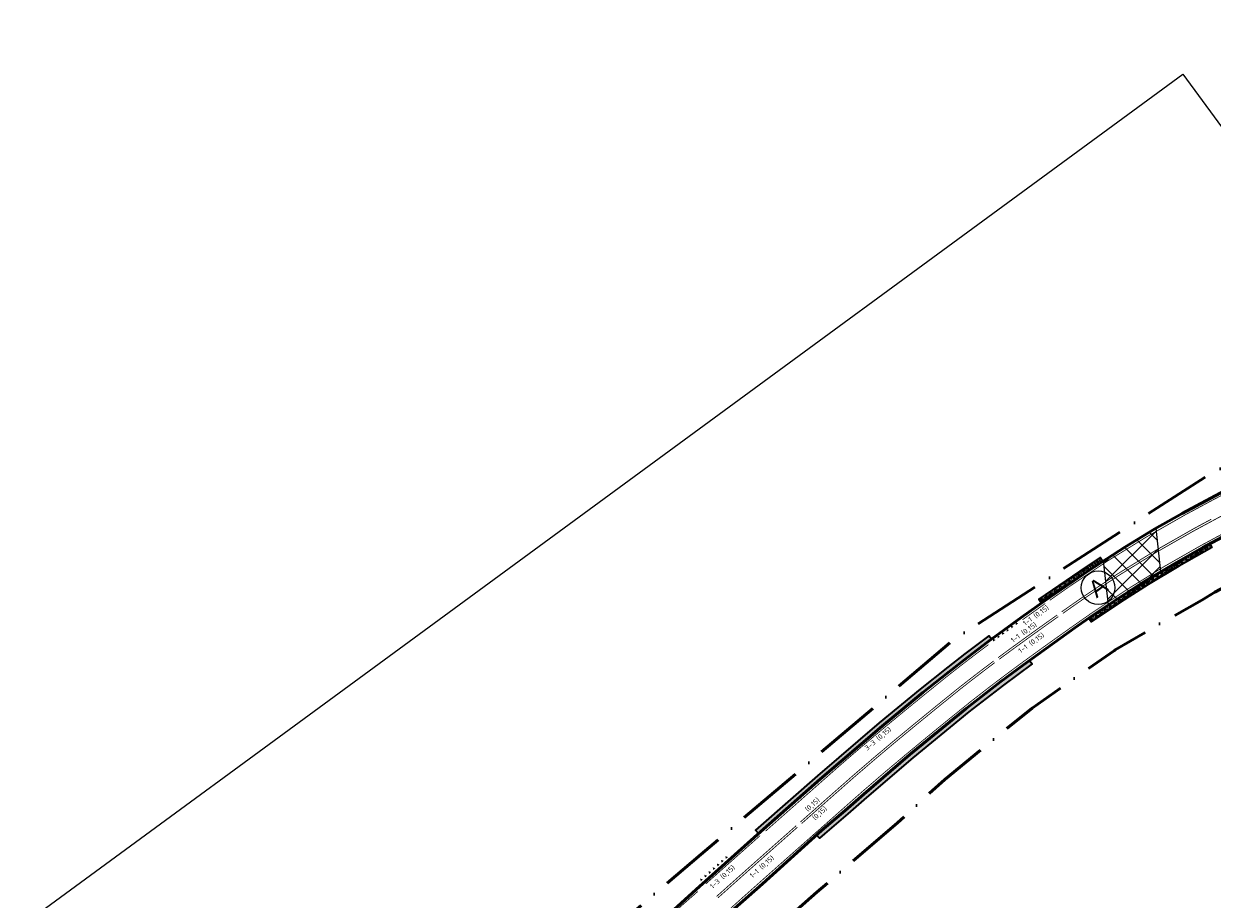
# Model space of a CAD drawing. Header units: metres. Extents: x 125342 to 129425, y 451189 to 457051.
# Tile 18 of 68: x 125604 to 125816, y 451486 to 451643. Entities that reach past the tile are written whole.
import ezdxf

# ---------------------------------------------------------------- set-up
doc = ezdxf.new("R2010")
doc.units = ezdxf.units.M
for name, pattern in [('VW-1-1_STREEP', [2, 1, -1]), ('VW-3-3_STREEP', [6, 3, -3]), ('XX-PROJECTGRENS', [18, 12, -3, 0, -3])]:
    doc.linetypes.add(name, pattern=pattern)
doc.layers.get('Defpoints').update_dxf_attribs({"color": 30})
for name, color, linetype, lineweight in [('B-WE-VW-MARKERING_DWARS_DRIEHOEK-V', 7, 'Continuous', 18), ('B-WE-VW-MARKERING_LANGS_STREEP_11_015-G', 7, 'VW-1-1_STREEP', 13), ('B-WE-VW-MARKERING_LANGS_STREEP_33_015-G', 7, 'VW-3-3_STREEP', 13), ('B-WE-VW-MARKERING_LANGS_STREEP_DOORGETROKKEN_015-G', 7, 'Continuous', 13), ('N-WE-KG-GRENS_PROJECT_NIEUW-G', 7, 'XX-PROJECTGRENS', 50), ('N-WE-VH-KANTVERHARDING-G', 210, 'Continuous', 50), ('N-WE-VH-VERHARDING_GRASBETONSTEEN-A-1000-80CM', 72, 'Continuous', 18), ('N-WE-VH-VERHARDING_GRASBETONSTEEN-G', 70, 'Continuous', 35), ('N-WE-VH-VERHARDING_TEGEL-O', 252, 'Continuous', 18), ('N-WE-VW-MARKERING-T18', 7, 'Continuous', 18), ('X-XX-AL-VERWIJZING-S', 7, 'Continuous', 25)]:
    doc.layers.add(name, color=color, linetype=linetype, lineweight=lineweight)
doc.styles.add('NLCS-ISO-M500-T18', font='NLCS-ISO.ttf', dxfattribs={"height": 0.9})
doc.styles.get("Standard").update_dxf_attribs({"font": 'arial.ttf'})
pattern_1 = [(130, (0, 0), (-0.7660444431, -0.6427876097), []), (130, (0.1915, 0.1607), (-0.7660444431, -0.6427876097), []), (40, (0, 0), (-0.6427876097, 0.7660444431), [-0.25, 0.25]), (40, (-0.1607, 0.1915), (-0.6427876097, 0.7660444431), [-0.25, 0.25]), (40, (-0.3214, 0.383), (-0.6427876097, 0.7660444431), [0.25, -0.25]), (40, (-0.4821, 0.5745), (-0.6427876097, 0.7660444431), [0.25, -0.25]), (130, (0.383, 0.3214), (-0.7660444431, -0.6427876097), [0.25, -0.25]), (130, (0.5745, 0.4821), (-0.7660444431, -0.6427876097), [0.25, -0.25])]

# ---------------------------------------------------------------- blocks, each defined once
blk = doc.blocks.new('symbool met letter')
at = {"layer": 'N-WE-VH-VERHARDING_TEGEL-O'}
blk.add_circle((0, -0.01), 3, dxfattribs=at)
blk.add_attdef('LETTER', (-1.39, -1.38), '', height=3)

msp = doc.modelspace()

# ---------------------------------------------------------------- hatches: boundary and pattern name
at = {"layer": 'B-WE-VW-MARKERING_DWARS_DRIEHOEK-V'}
for points in [[(125780.991, 451535.551), (125780.587, 451535.256), (125780.513, 451535.78)], [(125777.762, 451533.189), (125777.359, 451532.894), (125777.285, 451533.418)], [(125778.569, 451533.78), (125778.166, 451533.484), (125778.092, 451534.009)], [(125779.376, 451534.37), (125778.973, 451534.075), (125778.899, 451534.599)], [(125780.184, 451534.96), (125779.78, 451534.665), (125779.706, 451535.19)], [(125776.955, 451532.599), (125776.552, 451532.304), (125776.478, 451532.828)], [(125728.452, 451493.151), (125728.079, 451492.818), (125727.955, 451493.333)], [(125729.198, 451493.817), (125728.825, 451493.484), (125728.701, 451493.999)], [(125726.214, 451491.153), (125725.841, 451490.82), (125725.717, 451491.335)], [(125726.96, 451491.819), (125726.587, 451491.486), (125726.463, 451492.001)], [(125727.706, 451492.485), (125727.333, 451492.152), (125727.209, 451492.667)], [(125724.722, 451489.821), (125724.349, 451489.488), (125724.225, 451490.003)], [(125725.468, 451490.487), (125725.095, 451490.154), (125724.971, 451490.669)]]:
    msp.add_hatch(color=256, dxfattribs=at).paths.add_polyline_path(points)
at = {"layer": 'N-WE-VH-VERHARDING_GRASBETONSTEEN-A-1000-80CM'}
h = msp.add_hatch(dxfattribs=at)
h.set_pattern_fill('AVH-GRASBETONSTEEN_01-SO', color=256, scale=0.5, angle=35, pattern_type=2)
h.set_pattern_definition([(125, (0, 0), (-0.8191520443, -0.5735764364), []), (125, (0.2048, 0.1434), (-0.8191520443, -0.5735764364), []), (35, (0, 0), (-0.5735764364, 0.8191520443), [-0.25, 0.25]), (35, (-0.1434, 0.2048), (-0.5735764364, 0.8191520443), [-0.25, 0.25]), (35, (-0.2868, 0.4096), (-0.5735764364, 0.8191520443), [0.25, -0.25]), (35, (-0.4302, 0.6144), (-0.5735764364, 0.8191520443), [0.25, -0.25]), (125, (0.4096, 0.2868), (-0.8191520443, -0.5735764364), [0.25, -0.25]), (125, (0.6144, 0.4302), (-0.8191520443, -0.5735764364), [0.25, -0.25])])
h.paths.add_polyline_path([(125794.236, 451536.952), (125798.83, 451540.015), (125803.799, 451543.199), (125809.258, 451546.462), (125813.972, 451549.118), (125815.176, 451549.773), (125815.547, 451549.087), (125809.66, 451545.77), (125804.22, 451542.519), (125799.268, 451539.345), (125794.02, 451535.846), (125793.572, 451536.487)])
h = msp.add_hatch(dxfattribs=at)
h.set_pattern_fill('AVH-GRASBETONSTEEN_01-SO', color=256, scale=0.5, angle=32, pattern_type=2)
h.set_pattern_definition([(122, (-2.8708, 9.1276), (-0.8480480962, -0.5299192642), []), (122, (-2.6588, 9.2601), (-0.8480480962, -0.5299192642), []), (32, (-2.8708, 9.1276), (-0.5299192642, 0.8480480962), [-0.25, 0.25]), (32, (-3.0033, 9.3396), (-0.5299192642, 0.8480480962), [-0.25, 0.25]), (32, (-3.1358, 9.5516), (-0.5299192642, 0.8480480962), [0.25, -0.25]), (32, (-3.2683, 9.7636), (-0.5299192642, 0.8480480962), [0.25, -0.25]), (122, (-2.4468, 9.3926), (-0.8480480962, -0.5299192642), [0.25, -0.25]), (122, (-2.2348, 9.525), (-0.8480480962, -0.5299192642), [0.25, -0.25])])
h.paths.add_polyline_path([(125785.82, 451539.666), (125793.58, 451545.008), (125796.078, 451546.628), (125795.643, 451547.3), (125793.135, 451545.673), (125784.686, 451539.857), (125785.154, 451539.195)])
h = msp.add_hatch(dxfattribs=at)
h.set_pattern_fill('AVH-GRASBETONSTEEN_01-SO', color=256, scale=0.5, angle=40, pattern_type=2)
h.set_pattern_definition(pattern_1)
h.paths.add_polyline_path([(125735.567, 451498.832), (125745.68, 451507.746), (125756.729, 451517.198), (125763.999, 451523.205), (125768.919, 451527.129), (125771.984, 451529.505), (125775.597, 451532.246), (125776.225, 451532.714), (125775.742, 451533.36), (125771.497, 451530.14), (125768.424, 451527.758), (125763.495, 451523.826), (125756.214, 451517.81), (125745.155, 451508.35), (125735.038, 451499.432), (125734.119, 451498.622), (125734.647, 451498.022)])
h = msp.add_hatch(dxfattribs=at)
h.set_pattern_fill('AVH-GRASBETONSTEEN_01-SO', color=256, scale=0.5, angle=40, pattern_type=2)
h.set_pattern_definition(pattern_1)
h.paths.add_polyline_path([(125745.028, 451497.765), (125750.096, 451502.15), (125753.426, 451505.078), (125761.669, 451512.156), (125771.686, 451520.373), (125777.884, 451525.183), (125781.944, 451528.174), (125783.016, 451528.945), (125783.474, 451528.307), (125778.367, 451524.545), (125772.185, 451519.748), (125762.183, 451511.543), (125753.951, 451504.474), (125750.621, 451501.546), (125746.434, 451497.954), (125745.532, 451497.18)])
at = {"layer": 'X-XX-AL-VERWIJZING-S'}
h = msp.add_hatch(dxfattribs=at)
h.set_pattern_fill('ACO-BETON_VOORGESPANNEN-SO', color=5, pattern_type=2)
h.set_pattern_definition([(45, (0, 0), (-1.767766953, 1.767766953), []), (315, (0, 0), (1.767766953, 1.767766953), [])])
h.paths.add_polyline_path([(125805.611, 451552.568), (125805.412, 451552.456), (125800.026, 451549.189), (125796.195, 451546.704), (125797.059, 451538.834), (125798.83, 451540.015), (125803.799, 451543.199), (125806.465, 451544.792)])

# ---------------------------------------------------------------- linework, layer by layer
at = {"layer": 'B-WE-VW-MARKERING_LANGS_STREEP_11_015-G', "const_width": 0.15, "flags": 128}
for points in [[(125785.827, 451539.102, 0.0018395), (125781.758, 451536.196)], [(125787.949, 451537.052, 0.0037381), (125779.735, 451531.148, 0.0022609), (125777.415, 451529.435)], [(125788.151, 451536.766, 0.003738), (125779.941, 451530.866, 0.0022609), (125777.624, 451529.155)], [(125741.373, 451499.421), (125737.827, 451496.285, 0.0012743), (125727.172, 451486.798)], [(125741.606, 451499.16), (125738.059, 451496.023, 0.0012743), (125727.405, 451486.537)]]:
    msp.add_lwpolyline(points, format="xyb", dxfattribs=at)
at = {"layer": 'B-WE-VW-MARKERING_LANGS_STREEP_33_015-G', "const_width": 0.15, "flags": 128}
for points in [[(125932.56, 451592.913, 0.0099723), (125925.056, 451592.181, 0.0133979), (125903.916, 451589.122, 0.0105236), (125896.029, 451587.638, 0.0147092), (125879.234, 451583.752, 0.019767), (125860.434, 451577.84, 0.0131793), (125844.561, 451571.491, 0.017546), (125826.3, 451563.07, 0.0077006), (125810.814, 451554.947, 0.0262076), (125790.492, 451542.379, 0.0017294), (125786.643, 451539.68)], [(125633.095, 451397.324), (125634.237, 451398.331), (125658.463, 451420.152, 0.0000187), (125672.911, 451433.193), (125676.007, 451436.004), (125687.969, 451446.977), (125691.667, 451450.342), (125698.389, 451456.398), (125705.088, 451462.408), (125709.908, 451466.73), (125715.498, 451471.792), (125721.974, 451477.676), (125727.967, 451483.147, -0.0014486), (125739.972, 451493.844, -0.0000015), (125749.777, 451502.514, -0.0085444), (125760.909, 451512.105, -0.004252), (125772.481, 451521.557, -0.0091249), (125781.653, 451528.525, -0.0056318), (125794.001, 451537.328, -0.0261911), (125813.763, 451549.549, -0.0076966), (125829.073, 451557.581, -0.0175729), (125846.966, 451565.831, -0.0131792), (125862.539, 451572.061, -0.0197092), (125880.821, 451577.811, -0.0147112), (125897.266, 451581.613, -0.0105845), (125904.943, 451583.058, -0.0134086), (125925.773, 451586.073, -0.0579262), (125968.006, 451586.134, 0.0018703), (126021.27, 451579.443, -0.0019974), (126044.358, 451576.605, -0.0007106), (126063.332, 451574.224, -0.0021558), (126085.508, 451571.389, -0.001296), (126103.022, 451569.242, 0.0028975), (126115.68, 451567.69, -0.0000131), (126132.543, 451565.573, -0.0000143), (126147.093, 451563.751, 0.0004672), (126153.844, 451562.884), (126173.725, 451560.426, 0.0002836), (126221.913, 451554.52, -0.0001808), (126233.733, 451553.07, 0.004838), (126264.517, 451549.404, 0.0760186), (126326.508, 451552.614, -0.0017449), (126364.223, 451559.444, -0.0121932), (126386.561, 451562.795, -0.0085092), (126399.179, 451564.309, -0.0012195), (126410.069, 451565.31, -0.0056818), (126422.984, 451566.078, -0.0155675), (126455.153, 451566.647, -0.0018656), (126468.698, 451566.561, 0.0016438), (126486.546, 451566.301, -0.0024976), (126503.873, 451565.997, 0.0034354), (126524.265, 451565.442, -0.0151632), (126551.646, 451563.857, -0.0027569), (126565.256, 451562.488, -0.0056806), (126573.427, 451561.537, 0.0014117), (126594.913, 451558.829, -0.0091904), (126610.119, 451556.864, 0.0078556), (126637.104, 451553.419, 0.0014963), (126638.721, 451553.198, 0.0014963)], [(125775.701, 451531.775, 0.0068828), (125768.672, 451526.385, 0.0042312), (125756.982, 451516.838, 0.0085373), (125745.701, 451507.119, 0.0000015), (125735.906, 451498.457)], [(125667.797, 451439.968, -0.0022507), (125674.978, 451446.483), (125677.29, 451448.444), (125681.159, 451451.68), (125686.537, 451456.16), (125690.429, 451459.367), (125701.185, 451468.358), (125707.464, 451473.554), (125712.574, 451477.907), (125718.304, 451482.84), (125723.8, 451487.67)]]:
    msp.add_lwpolyline(points, format="xyb", dxfattribs=at)
msp.add_lwpolyline([(125725.225, 451489.023), (125734.944, 451497.656)], dxfattribs=at)
at = {"layer": 'B-WE-VW-MARKERING_LANGS_STREEP_DOORGETROKKEN_015-G', "const_width": 0.15, "flags": 128}
for points in [[(125828.011, 451560.293, 0.0002423), (125827.766, 451560.169, 0.0076985), (125812.372, 451552.094, 0.0261989), (125792.346, 451539.71, 0.001525), (125788.968, 451537.343)], [(125815.456, 451554.158, 0.0016354), (125812.205, 451552.402, 0.0261999), (125792.147, 451539.997, 0.0015251), (125788.766, 451537.629)], [(125776.617, 451528.839, 0.0060826), (125770.468, 451524.108, 0.0042513), (125758.835, 451514.607, 0.0085407), (125747.627, 451504.951), (125742.122, 451500.083)], [(125776.823, 451528.556, 0.006079), (125770.685, 451523.834, 0.0042277), (125759.059, 451514.338, 0.0085411), (125747.859, 451504.689), (125742.355, 451499.822)]]:
    msp.add_lwpolyline(points, format="xyb", dxfattribs=at)
at = {"layer": 'Defpoints', "flags": 128}
msp.add_lwpolyline([(125347.198, 451293.813), (125810.407, 451633.647), (125887.309, 451528.825), (125424.101, 451188.992)], close=True, dxfattribs=at)
msp.add_lwpolyline([(125347.198, 451293.813), (125810.407, 451633.647), (125887.309, 451528.825), (125424.101, 451188.992)], close=True, dxfattribs=at)
at = {"layer": 'N-WE-KG-GRENS_PROJECT_NIEUW-G', "flags": 128}
msp.add_lwpolyline([(129300.888, 452079.925), (129283.995, 452089.514), (129278.327, 452084.13), (129270.394, 452078.618), (129261.786, 452073.43), (129251.682, 452069.279), (129241.757, 452065.997), (129236.384, 452064.81), (129223.555, 452063.692), (129215.507, 452063.035), (129204.264, 452064.541), (129193.455, 452065.988), (129189.725, 452066.488), (129128.498, 452077.64), (129099.335, 452078.944), (129071.563, 452076.547), (128999.826, 452072.197), (128975.028, 452071.148), (128957.103, 452070.39), (128929.971, 452069.242), (128904.305, 452066.716), (128903.916, 452070.672), (128869.582, 452068.104), (128868.579, 452063.246), (128847.042, 452060.212), (128813.374, 452055.766), (128787.643, 452051.283), (128753.128, 452045.269), (128723.643, 452038.073), (128700.726, 452030.747), (128678.474, 452022.32), (128650.002, 452010.523), (128624.649, 451998.075), (128606.992, 451989.406), (128592.968, 451982.52), (128591.82, 451985.026), (128554.026, 451968.212), (128547.07, 451965.185), (128548.101, 451962.817), (128516.658, 451945.515), (128489.429, 451933.086), (128461.67, 451923.564), (128434.458, 451913.834), (128383.155, 451904.479), (128348.844, 451901.122), (128299.19, 451899.983), (128237.689, 451900.992), (128204.759, 451901.533), (128099.4, 451903.262), (128058.736, 451903.929), (128010.208, 451904.726), (127955.673, 451905.621), (127901.325, 451906.513), (127901.464, 451914.983), (127870.698, 451915.488), (127870.623, 451910.881), (127844.015, 451909.865), (127816.053, 451911.439), (127797.768, 451912.185), (127780.996, 451913.281), (127756.714, 451904.453), (127736.312, 451899.223), (127714.561, 451891.787), (127704.816, 451887.656), (127690.219, 451880.288), (127665.635, 451864.639), (127643.407, 451846.476), (127620.255, 451826.896), (127605.332, 451813.53), (127583.364, 451796.255), (127558.385, 451778.888), (127544.667, 451769.378), (127537.544, 451764.695), (127535.833, 451763.525), (127528.38, 451759.288), (127514.488, 451751.952), (127506.086, 451747.605), (127500.238, 451745.288), (127451.38, 451723.725), (127445.614, 451720.708), (127440.858, 451718.953), (127431.246, 451715.568), (127421.06, 451712.101), (127402.316, 451705.49), (127400.104, 451704.71), (127396.955, 451703.6), (127375.984, 451696.56), (127350.907, 451687.847), (127344.928, 451685.821), (127334.644, 451682.336), (127331.279, 451681.372), (127322.109, 451678.718), (127308.202, 451674.909), (127295.337, 451671.762), (127284.248, 451668.536), (127283.625, 451668.378), (127215.959, 451654.207), (127193.374, 451648.276), (127179.175, 451643.738), (127170.143, 451639.909), (127144.425, 451625.911), (127142.437, 451624.863), (127133.607, 451620.861), (127128.781, 451618.706), (127121.462, 451615.922), (127118.05, 451614.783), (127113.567, 451613.231), (127106.937, 451611.505), (127103.059, 451610.065), (127082.48, 451606.885), (127064.863, 451603.486), (127048.59, 451600.38), (127040.299, 451598.941), (127011.996, 451593.611), (127000.502, 451591.573), (126980.382, 451588.207), (126934.998, 451583.806), (126923.636, 451582.402), (126916.179, 451581.669), (126909.279, 451580.94), (126901.137, 451580.071), (126889.239, 451578.694), (126884.542, 451578.204), (126876.34, 451577.473), (126867.164, 451576.575), (126859.027, 451575.788), (126850.425, 451574.905), (126789.649, 451569.318), (126769.054, 451567.67), (126760.445, 451567.925), (126747.162, 451569.001), (126735.955, 451567.685), (126718.893, 451565.958), (126694.276, 451563.465), (126688.577, 451562.888), (126688.83, 451560.387), (126664.678, 451559.795), (126628.388, 451563.478), (126629.094, 451569.14), (126618.041, 451570.532), (126599.508, 451572.696), (126597.158, 451567.553), (126553.146, 451572.817), (126527.511, 451574.453), (126502.012, 451574.939), (126458.696, 451576.072), (126419.774, 451575.218), (126375.819, 451571.631), (126341.938, 451564.821), (126317.004, 451560.361), (126299.964, 451558.197), (126279.59, 451557.685), (126266.673, 451558.618), (126237.785, 451561.866), (126210.616, 451565.372), (126182.141, 451569.154), (126167.049, 451571.281), (126142.661, 451574.814), (126143.587, 451582.456), (126098.903, 451586.802), (126098.107, 451580.613), (126042.457, 451586.263), (126019.112, 451592.581), (126008.693, 451594.543), (126007.877, 451596.43), (125988.323, 451598.966), (125940.893, 451602.958), (125940.143, 451597.294), (125904.224, 451592.554), (125883.348, 451589.234), (125867.76, 451584.157), (125840.573, 451573.904), (125815.612, 451562.497), (125792.598, 451547.608), (125769.395, 451532.595), (125724.352, 451494.254), (125705.126, 451477.894), (125677.65, 451453.675), (125637.404, 451414.864), (125603.602, 451385.092), (125589.326, 451373.588), (125575.327, 451362.958), (125559.516, 451353.388), (125546.696, 451346.553), (125524.566, 451334.165), (125505.515, 451323.615), (125480.507, 451312.463), (125459.491, 451302.018), (125419.025, 451281.734), (125397.854, 451270.607), (125379.968, 451260.576), (125387.132, 451251.911), (125397.843, 451241.238), (125406.22, 451247.537), (125422.044, 451258.841), (125433.646, 451266.945), (125447.293, 451274.062), (125455.671, 451278.211), (125469.618, 451285.401), (125492.119, 451296.913), (125497.059, 451299.283), (125499.409, 451300.481), (125505.688, 451303.681), (125521.893, 451311.957), (125529.216, 451315.512), (125530.093, 451315.953), (125540.102, 451320.995), (125550.362, 451326.383), (125553.218, 451328.024), (125559.848, 451331.725), (125566.273, 451335.586), (125568.481, 451336.772), (125575.661, 451341.479), (125585.505, 451348.194), (125591.157, 451352.36), (125596.349, 451356.113), (125601.205, 451359.623), (125616.987, 451372.353), (125621.336, 451376.001), (125632.021, 451385.237), (125655.056, 451406.147), (125668.787, 451418.589), (125674.144, 451423.457), (125681.79, 451430.61), (125688.026, 451436.198), (125694.465, 451442.084), (125697.029, 451444.368), (125706.888, 451453.384), (125715.59, 451461.506), (125729.569, 451473.671), (125734.222, 451477.993), (125745.059, 451487.552), (125759.466, 451499.952), (125767.881, 451507.688), (125777.82, 451515.85), (125783.489, 451520.433), (125790.532, 451525.392), (125798.181, 451530.726), (125798.325, 451530.827), (125805.894, 451535.261), (125805.899, 451535.253), (125805.894, 451535.261), (125813.793, 451539.716), (125816.086, 451541.149), (125821.007, 451543.755), (125828.977, 451547.465), (125833.624, 451549.646), (125841.494, 451553.256), (125851.862, 451557.868), (125863.23, 451562.182), (125870.826, 451565.016), (125885.394, 451569.409), (125889.467, 451570.614), (125895.915, 451572.146), (125908.835, 451574.987), (125913.908, 451575.793), (125913.908, 451575.791), (125913.908, 451575.793), (125923.48, 451577.079), (125928.829, 451577.885), (125937.027, 451578.444), (125948.775, 451579.308), (125956.174, 451579.291), (125968.672, 451579.181), (125980.073, 451577.868), (125988.37, 451576.862), (125990.698, 451576.58), (125999.544, 451575.434), (126001.454, 451575.177), (126006.248, 451574.48), (126012.908, 451573.508), (126047.193, 451569.701), (126049.868, 451569.403), (126066.623, 451567.312), (126093.744, 451562.155), (126191.511, 451547.801), (126240.936, 451544.974), (126251.094, 451543.806), (126272.733, 451541.948), (126292.239, 451540.907), (126311.923, 451543.224), (126337.52, 451547.637), (126360.272, 451552.103), (126375.299, 451554.538), (126378.023, 451554.891), (126382.275, 451555.443), (126382.925, 451555.418), (126395.227, 451557.101), (126401.975, 451557.737), (126406.343, 451558.149), (126409.654, 451558.461), (126415.08, 451558.939), (126435.009, 451560.077), (126454.763, 451560.213), (126475.117, 451560.1), (126490.796, 451559.735), (126493.972, 451559.786), (126512.701, 451559.622), (126516.569, 451559.363), (126528.63, 451558.681), (126541.308, 451558.264), (126547.86, 451557.942), (126560.613, 451556.399), (126578.244, 451554.308), (126583.045, 451553.686), (126587.696, 451553.038), (126602.951, 451551.297), (126610.065, 451550.33), (126617.18, 451549.579), (126632.46, 451547.762), (126641.312, 451546.817), (126650.915, 451545.647), (126655.597, 451545.355), (126664.393, 451544.805), (126668.119, 451544.457), (126676.596, 451544.612), (126689.224, 451544.87), (126693.449, 451545.422), (126712.953, 451546.86), (126730.456, 451548.571), (126740.682, 451549.427), (126744.248, 451549.78), (126746.256, 451549.915), (126763.238, 451548.691), (126774.74, 451549.348), (126778.716, 451549.607), (126780.941, 451549.752), (126789.567, 451551.332), (126815.394, 451556.05), (126825.771, 451557.007), (126846.9, 451558.695), (126866.953, 451560.333), (126896.633, 451562.727), (126901.234, 451563.03), (126907.51, 451563.634), (126922.612, 451565.093), (126939.94, 451566.804), (126942.79, 451567.156), (126954.978, 451568.872), (126958.143, 451569.317), (126982.996, 451572.833), (126996.907, 451574.905), (126997.498, 451574.993), (126999.948, 451575.469), (127001.91, 451575.827), (127005.429, 451576.47), (127013.955, 451578.199), (127018.225, 451579.066), (127027.007, 451580.69), (127042.002, 451583.386), (127058.992, 451586.529), (127069.599, 451588.124), (127084.599, 451590.369), (127105.155, 451594.2), (127124.078, 451599.59), (127167.509, 451620.373), (127183.572, 451626.959), (127206.788, 451633.721), (127358.772, 451670.938), (127386.312, 451680.584), (127472.662, 451709.824), (127498.935, 451718.976), (127534.926, 451729.423), (127544.073, 451734.488), (127565.631, 451741.73), (127573.79, 451738.675), (127587.752, 451732.098), (127595.567, 451740.834), (127593.609, 451748.631), (127601.029, 451761.122), (127608.016, 451771.346), (127632.855, 451795.825), (127636.711, 451801.815), (127640.107, 451807.105), (127648.005, 451814.038), (127662.275, 451832.048), (127682.811, 451847.245), (127701.162, 451859.555), (127727.131, 451868.983), (127744.76, 451875.552), (127780.27, 451880.501), (127823.149, 451882.3), (127833.708, 451883.253), (127842.121, 451884.246), (127861.58, 451884.694), (127871.951, 451884.935), (127924.043, 451882.726), (127930.489, 451882.692), (127938.306, 451882.677), (127952.513, 451882.749), (127977.38, 451882.221), (128016.044, 451881.572), (128035.585, 451881.155), (128064.451, 451880.569), (128076.278, 451880.383), (128082.178, 451880.264), (128114.934, 451879.513), (128137.906, 451879.075), (128160.133, 451878.647), (128176.848, 451878.331), (128198.587, 451877.954), (128210.489, 451877.719), (128217.086, 451877.545), (128221.028, 451877.459), (128248.247, 451876.902), (128265.615, 451876.546), (128278.516, 451876.25), (128292.365, 451875.967), (128306.943, 451875.835), (128325.777, 451875.69), (128331.782, 451875.306), (128335.09, 451874.997), (128343.069, 451874.09), (128353.201, 451872.331), (128359.527, 451871.079), (128362.359, 451870.332), (128365.05, 451869.58), (128376.509, 451866.991), (128388.528, 451868.035), (128398.681, 451872.437), (128399.652, 451881.315), (128398.234, 451888.254), (128433.209, 451896.648), (128469.643, 451907.292), (128491.502, 451915.289), (128510.577, 451923.58), (128527.271, 451930.835), (128544.986, 451939.696), (128566.878, 451950.646), (128585.308, 451959.864), (128590.126, 451939.751), (128590.553, 451937.97), (128608.829, 451944.543), (128637.307, 451954.786), (128628.74, 451975.63), (128639.64, 451980.725), (128646.054, 451986.489), (128650.341, 451990.341), (128668.315, 451998.844), (128696.904, 452010.146), (128718.888, 452018.837), (128757.596, 452029.551), (128784.9, 452036.566), (128820.01, 452039.825), (128838.707, 452040.859), (128861.27, 452043.183), (128860.5, 452030.896), (128859.864, 452026.702), (128882.241, 452028.277), (128900.796, 452029.49), (128909.809, 452034.387, 0.0050004), (128910.141, 452034.572), (128916.732, 452038.325), (128921.769, 452040.785), (128922.845, 452041.28), (128927.328, 452043.09), (128929.697, 452043.84), (128930.15, 452043.942), (128937.187, 452045.225), (128940.435, 452045.699), (128946.097, 452046.241), (128948.676, 452046.474, -0.0007129), (128948.693, 452046.476), (128999.871, 452050.949), (129022.884, 452053.029), (129027.471, 452053.456), (129029.344, 452053.63), (129035.562, 452054.038, -0.0002959), (129054.009, 452055.632, -0.0206312), (129088.243, 452057.152, 0.0024688), (129115.723, 452056.855, -0.0274739), (129126.246, 452056.215), (129146.31, 452053.882), (129195.537, 452045.11, 0.0183056), (129226.524, 452040.752, 0.0018086), (129229.601, 452040.445, 0.0033183), (129231.207, 452040.311, 0.009794), (129236.59, 452040.004, 0.0330651), (129246.96, 452040.013, 0.0641877), (129266.051, 452043.734), (129267.309, 452044.071), (129271.082, 452045.276), (129283.31, 452053.007), (129286.004, 452055.521), (129286.631, 452056.219), (129287.888, 452057.628), (129292.088, 452064.711), (129300.888, 452079.925)], format="xyb", close=True, dxfattribs=at)
at = {"layer": 'N-WE-VH-KANTVERHARDING-G', "flags": 128}
for points in [[(125817.972, 451559.315), (125810.294, 451555.21), (125805.412, 451552.456), (125800.026, 451549.189), (125793.58, 451545.008), (125785.82, 451539.666), (125781.543, 451536.633), (125778.447, 451534.371), (125775.597, 451532.246), (125771.984, 451529.505), (125768.481, 451526.788), (125763.999, 451523.205), (125756.729, 451517.198), (125745.68, 451507.746), (125735.567, 451498.832), (125734.484, 451497.878), (125723.495, 451488.056), (125718.86, 451483.818)], [(125727.864, 451482.465), (125735.348, 451489.065), (125745.913, 451498.561), (125750.096, 451502.15), (125753.426, 451505.078), (125761.669, 451512.156), (125771.686, 451520.373), (125777.884, 451525.183), (125781.944, 451528.174), (125791.113, 451534.765), (125794.236, 451536.952), (125798.83, 451540.015), (125803.799, 451543.199), (125809.258, 451546.462), (125813.972, 451549.118), (125820.981, 451552.875)]]:
    msp.add_lwpolyline(points, dxfattribs=at)
at = {"layer": 'N-WE-VH-VERHARDING_GRASBETONSTEEN-G', "flags": 128}
for points in [[(125794.236, 451536.952), (125798.83, 451540.015), (125803.799, 451543.199), (125809.258, 451546.462), (125813.972, 451549.118), (125815.176, 451549.773), (125815.547, 451549.087), (125809.66, 451545.77), (125804.22, 451542.519), (125799.268, 451539.345), (125794.02, 451535.846), (125793.572, 451536.487)], [(125796.078, 451546.628), (125795.643, 451547.3), (125793.135, 451545.673), (125784.686, 451539.857), (125785.154, 451539.195), (125785.82, 451539.666), (125793.58, 451545.008)], [(125735.567, 451498.832), (125745.68, 451507.746), (125756.729, 451517.198), (125763.999, 451523.205), (125768.919, 451527.129), (125771.984, 451529.505), (125775.597, 451532.246), (125776.225, 451532.714), (125775.742, 451533.36), (125771.497, 451530.14), (125768.424, 451527.758), (125763.495, 451523.826), (125756.214, 451517.81), (125745.155, 451508.35), (125735.038, 451499.432), (125734.119, 451498.622), (125734.647, 451498.022)], [(125745.028, 451497.765), (125750.096, 451502.15), (125753.426, 451505.078), (125761.669, 451512.156), (125771.686, 451520.373), (125777.884, 451525.183), (125781.944, 451528.174), (125783.016, 451528.945), (125783.474, 451528.307), (125778.367, 451524.545), (125772.185, 451519.748), (125762.183, 451511.543), (125753.951, 451504.474), (125750.621, 451501.546), (125746.434, 451497.954), (125745.532, 451497.18)]]:
    msp.add_lwpolyline(points, close=True, dxfattribs=at)
at = {"layer": 'X-XX-AL-VERWIJZING-S', "color": 5, "flags": 128}
msp.add_lwpolyline([(125805.611, 451552.568), (125805.412, 451552.456), (125800.026, 451549.189), (125796.195, 451546.704), (125797.059, 451538.834), (125798.83, 451540.015), (125803.799, 451543.199), (125806.465, 451544.792)], close=True, dxfattribs=at)

# ---------------------------------------------------------------- block references
at = {"layer": 'N-WE-VH-VERHARDING_TEGEL-O', "color": 7, "rotation": 37.2516912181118}
msp.add_blockref('symbool met letter', (125795.261, 451541.927), dxfattribs=at).add_auto_attribs({'LETTER': 'A'})

# ---------------------------------------------------------------- texts
at = {"layer": 'N-WE-VW-MARKERING-T18', "style": 'NLCS-ISO-M500-T18'}
for s, rotation, p in [('1-1 (0,15)', 35.36402, (125782.244, 451535.073)), ('1-1 (0,15)', 35.36402, (125780.073, 451532.052)), ('1-1 (0,15)', 35.36402, (125781.422, 451530.176)), ('3-3 (0,15)', 40.20139, (125754.06, 451512.777)), ('(0,15)', 42.0224, (125743.448, 451501.875)), ('(0,15)', 42.0224, (125744.741, 451500.331)), ('1-1 (0,15)', 41.50306, (125733.541, 451490.01)), ('1-3 (0,15)', 42.51004, (125726.472, 451488.1))]:
    msp.add_text(s, height=0.9, rotation=rotation, dxfattribs=at).set_placement(p)

doc.saveas('drawing.dxf')
